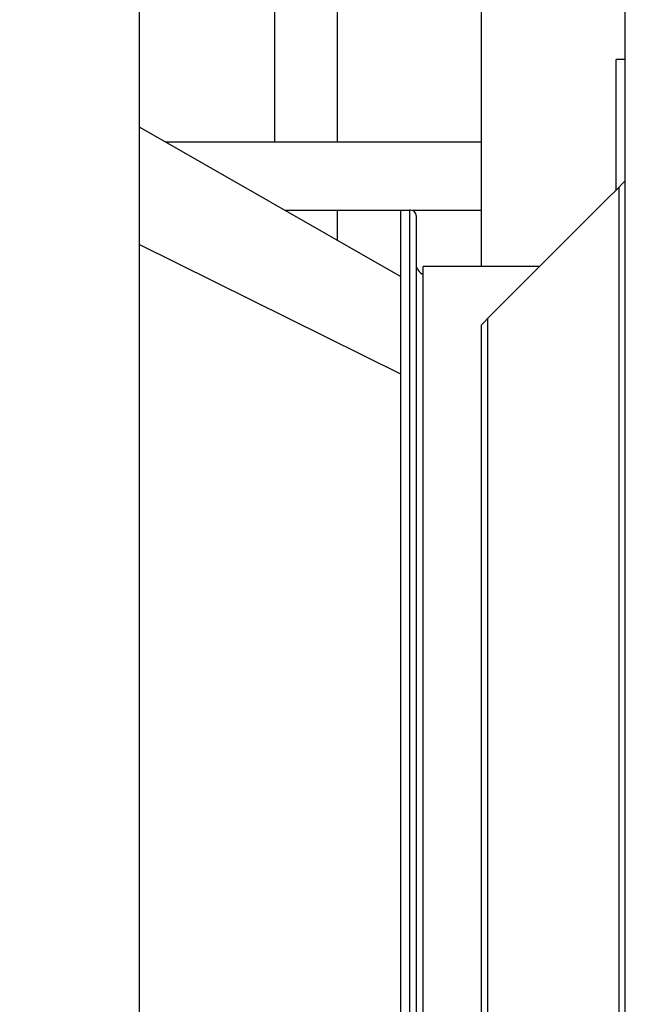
# Model space of a CAD drawing. Header units: inches. Extents: x 24 to 1128, y -69 to 748.
# Tile 108 of 256: x 149 to 166, y 303 to 330. Entities that reach past the tile are written whole.
import ezdxf

# ---------------------------------------------------------------- set-up
doc = ezdxf.new("R2010")
doc.units = ezdxf.units.IN
doc.header["$LTSCALE"] = 32
doc.header["$MEASUREMENT"] = 0
doc.layers.add('Dimension (ANSI)', color=7, linetype='Continuous', lineweight=25)
doc.layers.add('Visible (ANSI)', color=7, linetype='Continuous', lineweight=30)
doc.styles.add('Note Text (ANSI)', font='tahoma.ttf')
doc.dimstyles.new('SB Fraction-16 (ANSI)', dxfattribs={"dimscale": 32, "dimtxt": 0.125, "dimasz": 0.098425, "dimexe": 0.125, "dimexo": 0.0625, "dimgap": 0.031496, "dimtad": 0, "dimtih": 1, "dimtoh": 1, "dimdec": 4, "dimrnd": 1e-08, "dimzin": 0, "dimdsep": 46, "dimlunit": 5, "dimtxsty": 'Note Text (ANSI)', "dimcen": 0.09, "dimdle": 0.393701, "dimclrd": 256, "dimclre": 256, "dimclrt": 256, "dimadec": 0, "dimazin": 3, "dimtfac": 0.96, "dimtofl": 0, "dimtmove": 0, "dimatfit": 3, "dimfxl": 1, "dimfrac": 2, "dimtolj": 1, "dimtzin": 12, "dimlwd": -1, "dimlwe": -1, "dimarcsym": 0})

# ---------------------------------------------------------------- blocks, each defined once
blk = doc.blocks.new('*D15')
at = {"layer": 'Defpoints', "color": 0, "transparency": 16777216}
for p in [(159.29, 460.484), (67.957, 170.772), (125.165, 170.772)]:
    blk.add_point(p, dxfattribs=at)
at = {"layer": 'Dimension (ANSI)', "transparency": 16777216}
for p, q in [((157.29, 460.484), (63.957, 460.484)), ((67.957, 457.334), (67.957, 323.161)), ((67.957, 173.922), (67.957, 316.095)), ((123.165, 170.772), (63.957, 170.772))]:
    blk.add_line(p, q, dxfattribs=at)
for points in [[(67.432, 457.334), (68.482, 457.334), (67.957, 460.484)], [(67.432, 173.922), (68.482, 173.922), (67.957, 170.772)]]:
    blk.add_solid(points, dxfattribs=at)
at = {"layer": 'Dimension (ANSI)', "transparency": 16777216, "insert": (55.77, 322.153), "char_height": 4, "attachment_point": 1, "style": 'Note Text (ANSI)'}
blk.add_mtext('\\A1;289 11/16', dxfattribs=at)

msp = doc.modelspace()

# ---------------------------------------------------------------- linework, layer by layer
at = {"layer": 'Visible (ANSI)'}
for p, q in [((165.66537, 302.55588), (165.66537, 334.2943)), ((161.66537, 323.03766), (161.66537, 330.92117)), ((152.16537, 266.04617), (152.16537, 330.54617)), ((155.91537, 330.54117), (155.91537, 326.49617)), ((157.66537, 326.49617), (157.66537, 330.54117)), ((165.41537, 325.17117), (165.41537, 328.79617)), ((165.66537, 328.79617), (165.41537, 328.79617)), ((159.41537, 322.76362), (152.16537, 326.91062)), ((161.66537, 326.49617), (152.88993, 326.49617)), ((165.66537, 325.42117), (165.57337, 325.32917)), ((165.48137, 325.23717), (165.11337, 324.86917)), ((165.48137, 325.23717), (165.57337, 325.32917)), ((165.48137, 325.23717), (165.48137, 266.04617)), ((165.11337, 324.86917), (162.21737, 321.97317)), ((159.41537, 324.59617), (156.21161, 324.59617)), ((157.66537, 323.76462), (157.66537, 324.59617)), ((159.41537, 324.60867), (159.41537, 280.48367)), ((159.41537, 324.60867), (159.66537, 324.60867)), ((159.66537, 324.60867), (159.66537, 280.48367)), ((159.66537, 324.60867), (159.66537, 280.48367)), ((159.69657, 324.60867), (159.66537, 324.60867)), ((161.66537, 324.59617), (159.75782, 324.59617)), ((159.85287, 324.45237), (159.85287, 280.63997)), ((152.16537, 323.6464), (159.41537, 320.05499)), ((152.16537, 323.6464), (159.41537, 320.05499)), ((163.28186, 323.03766), (160.05057, 323.03766)), ((160.05057, 282.05467), (160.05057, 323.03766)), ((162.21737, 321.97317), (161.84937, 321.60517)), ((161.75737, 321.51317), (161.66537, 321.42117)), ((161.75737, 321.51317), (161.84937, 321.60517)), ((161.84937, 266.04617), (161.84937, 321.60517)), ((161.66537, 266.04617), (161.66537, 321.42117)), ((165.66537, 286.34233), (165.66537, 302.55588))]:
    msp.add_line(p, q, dxfattribs=at)
for centre, radius, start, end in [((159.69657, 324.45237), 0.1563, 0, 90), ((160.16537, 323.10867), 0.3125, 180, 248.447107)]:
    msp.add_arc(centre, radius, start, end, dxfattribs=at)

# ---------------------------------------------------------------- dimensions: what is measured, and where the dimension line sits
at = {"layer": 'Dimension (ANSI)'}
dim = msp.add_linear_dim(base=(67.95681, 170.77197), p1=(159.29037, 460.48367), p2=(125.16537, 170.77197), angle=270, dimstyle='SB Fraction-16 (ANSI)', override={"dimgap": 0.031496, "dimdec": 4, "dimtol": 0, "dimlim": 0, "dimtp": 0, "dimtm": 0, "dimtdec": 2, "dimatfit": 1}, dxfattribs=at)
dim.commit()
dim.dimension.update_dxf_attribs({"geometry": '*D15', "text_midpoint": (67.95681, 319.62782), "dimtype": 160})

doc.saveas('drawing.dxf')
